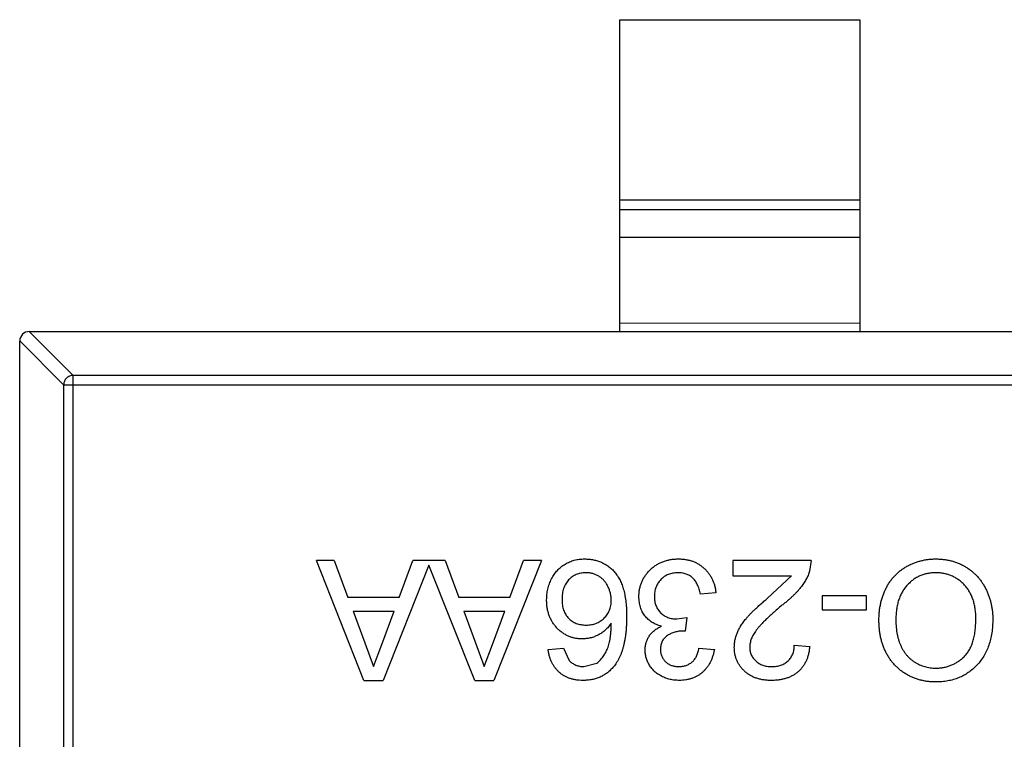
# Model space of a CAD drawing. Header units: inches. Extents: x -109 to 120, y -78 to 24.
# Tile 90 of 113: x 82.61 to 84.66, y -25.62 to -24.12. Entities that reach past the tile are written whole.
import ezdxf

# ---------------------------------------------------------------- set-up
doc = ezdxf.new("R2010")
doc.units = ezdxf.units.IN
doc.header["$LTSCALE"] = 1.21
doc.header["$MEASUREMENT"] = 0
doc.layers.add('X2_94A2_X0__-__X2_7F0E5149_X0_', color=7, linetype='CONTINUOUS')

msp = doc.modelspace()

# ---------------------------------------------------------------- linework, layer by layer
at = {"layer": 'X2_94A2_X0__-__X2_7F0E5149_X0_', "color": 6, "linetype": 'Continuous'}
for p, q in [((83.8557, -24.7747), (83.8558, -24.1247)), ((83.8558, -24.1247), (84.3558, -24.1247)), ((84.3558, -24.1247), (84.3557, -24.7747)), ((84.3557, -24.5009), (83.8557, -24.5009)), ((83.8557, -24.5207), (84.3557, -24.5207)), ((84.3557, -24.5787), (83.8557, -24.5787)), ((83.8557, -24.7569), (84.3557, -24.757)), ((82.6254, -24.7746), (82.7168, -24.8661)), ((82.6257, -24.7746), (85.5857, -24.7748)), ((82.6056, -26.4546), (82.6057, -24.7946)), ((82.6971, -24.8858), (82.6057, -24.7943)), ((82.7167, -26.3832), (82.7168, -24.8661)), ((85.4946, -24.8662), (82.7168, -24.8661)), ((82.6971, -24.8858), (82.697, -26.3635)), ((82.6971, -24.8858), (85.5143, -24.8859)), ((83.2611, -25.2519), (83.2237, -25.2519)), ((83.3229, -25.5019), (83.2237, -25.2519)), ((83.2611, -25.2519), (83.2895, -25.3288)), ((83.4582, -25.2614), (83.3627, -25.5019)), ((83.3961, -25.3288), (83.4246, -25.2519)), ((83.4919, -25.2519), (83.4246, -25.2519)), ((83.5537, -25.5019), (83.4582, -25.2614)), ((83.4919, -25.2519), (83.5203, -25.3288)), ((83.6927, -25.2519), (83.5935, -25.5019)), ((83.6269, -25.3288), (83.6553, -25.2519)), ((83.6927, -25.2519), (83.6553, -25.2519)), ((84.2547, -25.2519), (84.0912, -25.2519)), ((84.0912, -25.2519), (84.0912, -25.284)), ((84.2547, -25.2519), (84.2513, -25.2742)), ((84.0912, -25.284), (84.2135, -25.284)), ((84.1638, -25.3304), (84.2135, -25.284)), ((83.3961, -25.3288), (83.2895, -25.3288)), ((83.6269, -25.3288), (83.5203, -25.3288)), ((84.056, -25.3192), (84.0239, -25.3224)), ((84.3701, -25.3257), (84.2771, -25.3257)), ((84.2771, -25.3257), (84.2771, -25.3545)), ((84.3701, -25.3545), (84.3701, -25.3257)), ((83.3002, -25.3577), (83.3855, -25.3577)), ((83.3002, -25.3577), (83.3244, -25.4234)), ((83.3599, -25.4269), (83.3855, -25.3577)), ((83.5309, -25.3577), (83.6163, -25.3577)), ((83.5309, -25.3577), (83.5552, -25.4234)), ((83.5907, -25.4269), (83.6163, -25.3577)), ((83.9746, -25.3739), (83.9954, -25.3705)), ((83.9954, -25.3705), (83.9921, -25.3994)), ((84.2771, -25.3545), (84.3701, -25.3545)), ((83.9921, -25.3994), (83.9875, -25.399)), ((83.3244, -25.4234), (83.3428, -25.473)), ((83.3428, -25.473), (83.3599, -25.4269)), ((83.5552, -25.4234), (83.5736, -25.4731)), ((83.5736, -25.4731), (83.5907, -25.4269)), ((83.7066, -25.4378), (83.7387, -25.4346)), ((83.7387, -25.4346), (83.7502, -25.4602)), ((84.0207, -25.4346), (84.0528, -25.4378)), ((84.2194, -25.4282), (84.2515, -25.4314)), ((83.7809, -25.4731), (83.8082, -25.4657)), ((83.3229, -25.5019), (83.3627, -25.5019)), ((83.5537, -25.5019), (83.5935, -25.5019))]:
    msp.add_line(p, q, dxfattribs=at)
msp.add_arc((82.6257, -24.7946), 0.02, 89.9964, 179.9964, dxfattribs=at)
for points, knots in [([(82.7168, -24.8661), (82.7143, -24.8661), (82.7092, -24.8673), (82.7028, -24.8717), (82.6984, -24.8781), (82.6972, -24.8832), (82.6971, -24.8858)], [0, 0, 0, 0, 0.249032, 0.5, 0.750968, 1, 1, 1, 1]), ([(83.7034, -25.3342), (83.7035, -25.3304), (83.7038, -25.3228), (83.7058, -25.3115), (83.7089, -25.3007), (83.7128, -25.2921), (83.7162, -25.2856), (83.7192, -25.281), (83.7224, -25.2766), (83.7257, -25.2725), (83.7294, -25.2689), (83.7333, -25.2654), (83.7375, -25.2623), (83.7418, -25.2594), (83.7464, -25.2569), (83.7511, -25.2547), (83.7559, -25.2528), (83.7609, -25.2514), (83.7661, -25.2501), (83.7714, -25.2493), (83.7769, -25.2488), (83.7806, -25.2487), (83.7824, -25.2487)], [0, 0, 0, 0, 0.088899, 0.17544, 0.261633, 0.34801, 0.390819, 0.432814, 0.473776, 0.514166, 0.554107, 0.594121, 0.63362, 0.673585, 0.71348, 0.75336, 0.792891, 0.833007, 0.873643, 0.914893, 0.95695, 1, 1, 1, 1]), ([(83.7824, -25.2487), (83.7856, -25.2488), (83.7918, -25.249), (83.8009, -25.2503), (83.8095, -25.2525), (83.8177, -25.2556), (83.8254, -25.2595), (83.8327, -25.2644), (83.8395, -25.2701), (83.8459, -25.2767), (83.8516, -25.2843), (83.8566, -25.2931), (83.8608, -25.303), (83.8642, -25.314), (83.8668, -25.3262), (83.8687, -25.3394), (83.8699, -25.3538), (83.87, -25.3638), (83.8701, -25.369)], [0, 0, 0, 0, 0.056157, 0.110133, 0.162537, 0.213912, 0.265146, 0.31651, 0.369179, 0.423123, 0.479276, 0.538691, 0.601978, 0.670125, 0.74365, 0.82281, 0.908261, 1, 1, 1, 1]), ([(83.8957, -25.3271), (83.8958, -25.3245), (83.8959, -25.3192), (83.897, -25.3114), (83.8989, -25.3039), (83.9015, -25.2968), (83.9047, -25.2899), (83.9088, -25.2834), (83.9136, -25.2772), (83.919, -25.2714), (83.925, -25.2661), (83.9314, -25.2614), (83.9383, -25.2575), (83.9455, -25.2543), (83.9531, -25.2518), (83.9611, -25.25), (83.9695, -25.2489), (83.9753, -25.2488), (83.9782, -25.2487)], [0, 0, 0, 0, 0.063503, 0.124805, 0.18492, 0.244376, 0.303775, 0.364133, 0.425376, 0.488388, 0.551743, 0.61386, 0.67564, 0.737737, 0.800417, 0.864658, 0.930985, 1, 1, 1, 1]), ([(83.9782, -25.2487), (83.9808, -25.2488), (83.986, -25.2489), (83.9936, -25.2499), (84.0008, -25.2513), (84.0077, -25.2535), (84.0143, -25.2562), (84.0204, -25.2597), (84.0263, -25.2637), (84.0318, -25.2683), (84.0368, -25.2734), (84.0413, -25.2788), (84.0451, -25.2847), (84.0485, -25.2909), (84.0513, -25.2975), (84.0534, -25.3044), (84.0551, -25.3117), (84.0557, -25.3167), (84.056, -25.3192)], [0, 0, 0, 0, 0.067794, 0.133464, 0.196934, 0.258481, 0.319787, 0.380431, 0.44099, 0.502867, 0.564806, 0.625526, 0.685604, 0.746041, 0.807347, 0.869717, 0.93379, 1, 1, 1, 1]), ([(84.3957, -25.3766), (84.3958, -25.3734), (84.3959, -25.3673), (84.3966, -25.3582), (84.3978, -25.3494), (84.3994, -25.3409), (84.4016, -25.3326), (84.4042, -25.3245), (84.4073, -25.3166), (84.4108, -25.3091), (84.4148, -25.3019), (84.4192, -25.2951), (84.4241, -25.2888), (84.4292, -25.2829), (84.4349, -25.2775), (84.4409, -25.2725), (84.4473, -25.268), (84.4541, -25.2639), (84.4611, -25.2604), (84.4683, -25.2573), (84.4756, -25.2546), (84.4831, -25.2525), (84.4907, -25.2508), (84.4985, -25.2496), (84.5063, -25.2489), (84.5116, -25.2488), (84.5143, -25.2488)], [0, 0, 0, 0, 0.04756, 0.093962, 0.139112, 0.183626, 0.227457, 0.270703, 0.313611, 0.35626, 0.398366, 0.439557, 0.480045, 0.519888, 0.559658, 0.599421, 0.639208, 0.679668, 0.72002, 0.759859, 0.79956, 0.839199, 0.878956, 0.918794, 0.959083, 1, 1, 1, 1]), ([(84.5143, -25.2488), (84.5172, -25.2488), (84.5229, -25.2489), (84.5313, -25.2497), (84.5395, -25.251), (84.5475, -25.2529), (84.5552, -25.2553), (84.5627, -25.2582), (84.57, -25.2616), (84.5769, -25.2656), (84.5836, -25.27), (84.5899, -25.2748), (84.5958, -25.28), (84.6012, -25.2856), (84.6062, -25.2916), (84.6108, -25.2979), (84.615, -25.3047), (84.6187, -25.3118), (84.6221, -25.3191), (84.6249, -25.3266), (84.6274, -25.3342), (84.6294, -25.3419), (84.631, -25.3497), (84.632, -25.3576), (84.6328, -25.3656), (84.6329, -25.371), (84.6329, -25.3737)], [0, 0, 0, 0, 0.044697, 0.088534, 0.131409, 0.173814, 0.215715, 0.257247, 0.298848, 0.340604, 0.382029, 0.42297, 0.463632, 0.504048, 0.544591, 0.584964, 0.626265, 0.667979, 0.709943, 0.751382, 0.792619, 0.833948, 0.875008, 0.916446, 0.957907, 1, 1, 1, 1]), ([(83.7849, -25.2776), (83.7831, -25.2776), (83.7796, -25.2777), (83.7745, -25.2784), (83.7696, -25.2796), (83.765, -25.2812), (83.7607, -25.2833), (83.7566, -25.2859), (83.7527, -25.289), (83.7492, -25.2925), (83.7459, -25.2964), (83.7432, -25.3007), (83.7407, -25.3052), (83.7388, -25.3102), (83.7373, -25.3155), (83.7362, -25.3211), (83.7356, -25.3271), (83.7355, -25.3312), (83.7355, -25.3332)], [0, 0, 0, 0, 0.063965, 0.124854, 0.184383, 0.242748, 0.2999, 0.357059, 0.415719, 0.475258, 0.535508, 0.596291, 0.657728, 0.721052, 0.786261, 0.853834, 0.925318, 1, 1, 1, 1]), ([(83.838, -25.3349), (83.8379, -25.3324), (83.8378, -25.3274), (83.8364, -25.32), (83.8342, -25.3128), (83.8312, -25.3058), (83.8274, -25.2994), (83.823, -25.2936), (83.8179, -25.2887), (83.8123, -25.2846), (83.8061, -25.2815), (83.7994, -25.2792), (83.7923, -25.2778), (83.7874, -25.2776), (83.7849, -25.2776)], [0, 0, 0, 0, 0.086177, 0.171222, 0.257573, 0.34515, 0.431508, 0.513644, 0.593539, 0.672806, 0.752058, 0.831493, 0.913823, 1, 1, 1, 1]), ([(83.9771, -25.2776), (83.9752, -25.2776), (83.9717, -25.2776), (83.9665, -25.2784), (83.9615, -25.2795), (83.9569, -25.2811), (83.9526, -25.2831), (83.9485, -25.2856), (83.9447, -25.2885), (83.9412, -25.2918), (83.9381, -25.2955), (83.9353, -25.2994), (83.933, -25.3036), (83.931, -25.3079), (83.9296, -25.3125), (83.9286, -25.3173), (83.9279, -25.3223), (83.9278, -25.3257), (83.9278, -25.3274)], [0, 0, 0, 0, 0.069461, 0.135658, 0.19962, 0.261651, 0.322053, 0.38234, 0.443223, 0.50493, 0.56682, 0.6276, 0.687476, 0.747351, 0.808174, 0.870133, 0.933721, 1, 1, 1, 1]), ([(84.0239, -25.3224), (84.0235, -25.3205), (84.0227, -25.3168), (84.0211, -25.3115), (84.0194, -25.3065), (84.0173, -25.302), (84.0153, -25.2979), (84.0129, -25.2942), (84.0103, -25.2909), (84.0076, -25.2881), (84.0046, -25.2856), (84.0014, -25.2834), (83.9979, -25.2816), (83.9942, -25.2802), (83.9902, -25.279), (83.9861, -25.2781), (83.9816, -25.2776), (83.9786, -25.2776), (83.9771, -25.2776)], [0, 0, 0, 0, 0.082566, 0.15976, 0.233155, 0.301356, 0.365752, 0.426437, 0.484185, 0.539549, 0.593156, 0.647048, 0.701446, 0.757, 0.81384, 0.873058, 0.934963, 1, 1, 1, 1]), ([(84.2513, -25.2742), (84.2503, -25.2771), (84.2481, -25.2831), (84.2437, -25.2917), (84.2386, -25.3002), (84.2336, -25.3072), (84.229, -25.3128), (84.2251, -25.3171), (84.2209, -25.3216), (84.2162, -25.3261), (84.2112, -25.3308), (84.2057, -25.3356), (84.1999, -25.3405), (84.1958, -25.3438), (84.1937, -25.3454)], [0, 0, 0, 0, 0.100388, 0.204407, 0.310686, 0.422157, 0.480685, 0.543238, 0.6095, 0.679555, 0.753841, 0.831641, 0.913813, 1, 1, 1, 1]), ([(84.5145, -25.2776), (84.5115, -25.2777), (84.5057, -25.2778), (84.4971, -25.279), (84.489, -25.2811), (84.4812, -25.2839), (84.4739, -25.2876), (84.4669, -25.292), (84.4605, -25.2974), (84.4544, -25.3034), (84.4489, -25.3102), (84.444, -25.3177), (84.44, -25.3259), (84.4366, -25.3348), (84.4341, -25.3444), (84.4323, -25.3546), (84.4312, -25.3655), (84.431, -25.373), (84.431, -25.3768)], [0, 0, 0, 0, 0.061055, 0.119545, 0.176806, 0.232956, 0.288583, 0.344667, 0.401662, 0.46054, 0.520477, 0.581213, 0.643431, 0.707961, 0.775371, 0.846414, 0.921152, 1, 1, 1, 1]), ([(84.5976, -25.3733), (84.5976, -25.3697), (84.5975, -25.3626), (84.5963, -25.3524), (84.5944, -25.3427), (84.5919, -25.3335), (84.5885, -25.3251), (84.5845, -25.3171), (84.5796, -25.3098), (84.5741, -25.3031), (84.568, -25.2971), (84.5615, -25.2919), (84.5545, -25.2875), (84.5473, -25.2839), (84.5396, -25.2811), (84.5316, -25.2791), (84.5231, -25.2778), (84.5174, -25.2777), (84.5145, -25.2776)], [0, 0, 0, 0, 0.075964, 0.148125, 0.217201, 0.2833, 0.347202, 0.4093, 0.470426, 0.531588, 0.591739, 0.650258, 0.707303, 0.764208, 0.821148, 0.879119, 0.938423, 1, 1, 1, 1]), ([(83.7355, -25.3332), (83.7355, -25.3352), (83.7356, -25.3392), (83.7362, -25.3449), (83.7372, -25.3503), (83.7388, -25.3554), (83.7407, -25.3601), (83.743, -25.3645), (83.7458, -25.3686), (83.749, -25.3723), (83.7526, -25.3757), (83.7564, -25.3786), (83.7606, -25.3811), (83.7651, -25.3831), (83.7699, -25.3846), (83.7751, -25.3857), (83.7805, -25.3865), (83.7842, -25.3865), (83.7861, -25.3865)], [0, 0, 0, 0, 0.072229, 0.141252, 0.207439, 0.270245, 0.331238, 0.391254, 0.450152, 0.509008, 0.567734, 0.625726, 0.683708, 0.742407, 0.803094, 0.865865, 0.931379, 1, 1, 1, 1]), ([(83.9426, -25.3888), (83.9408, -25.3883), (83.9373, -25.3875), (83.9323, -25.3856), (83.9275, -25.3835), (83.923, -25.381), (83.9189, -25.3781), (83.915, -25.375), (83.9114, -25.3714), (83.9082, -25.3675), (83.9052, -25.3634), (83.9027, -25.359), (83.9006, -25.3543), (83.8987, -25.3494), (83.8974, -25.3441), (83.8965, -25.3387), (83.8958, -25.333), (83.8958, -25.3291), (83.8957, -25.3271)], [0, 0, 0, 0, 0.065828, 0.128938, 0.190858, 0.251186, 0.310974, 0.37005, 0.429672, 0.489507, 0.549975, 0.610075, 0.670915, 0.732909, 0.796711, 0.861825, 0.929892, 1, 1, 1, 1]), ([(83.9278, -25.3274), (83.9278, -25.3291), (83.9279, -25.3323), (83.9285, -25.337), (83.9295, -25.3415), (83.931, -25.3458), (83.9329, -25.3499), (83.9351, -25.3538), (83.9379, -25.3574), (83.9409, -25.3608), (83.9443, -25.3639), (83.948, -25.3666), (83.9519, -25.3688), (83.956, -25.3707), (83.9603, -25.3722), (83.9649, -25.3732), (83.9697, -25.3738), (83.973, -25.3739), (83.9746, -25.3739)], [0, 0, 0, 0, 0.067051, 0.13118, 0.193722, 0.254499, 0.314763, 0.375117, 0.436023, 0.498297, 0.560571, 0.621619, 0.681973, 0.742853, 0.804272, 0.867473, 0.932273, 1, 1, 1, 1]), ([(84.0944, -25.4329), (84.0945, -25.4305), (84.0946, -25.4255), (84.0957, -25.4181), (84.0976, -25.4108), (84.1, -25.4034), (84.1033, -25.3961), (84.1076, -25.3886), (84.1128, -25.3809), (84.1178, -25.3744), (84.1225, -25.3689), (84.1266, -25.3644), (84.1315, -25.3596), (84.1367, -25.3544), (84.1427, -25.3489), (84.1492, -25.343), (84.1563, -25.3368), (84.1612, -25.3326), (84.1638, -25.3304)], [0, 0, 0, 0, 0.057945, 0.116018, 0.174826, 0.234683, 0.296827, 0.364061, 0.436192, 0.51426, 0.556976, 0.604856, 0.657675, 0.715751, 0.77884, 0.847501, 0.921228, 1, 1, 1, 1]), ([(83.7773, -25.4154), (83.7748, -25.4153), (83.7698, -25.4152), (83.7625, -25.4141), (83.7555, -25.4123), (83.7488, -25.4099), (83.7424, -25.4066), (83.7362, -25.4027), (83.7304, -25.3981), (83.7249, -25.3928), (83.7199, -25.387), (83.7154, -25.3807), (83.7117, -25.3739), (83.7087, -25.3668), (83.7063, -25.3592), (83.7046, -25.3513), (83.7036, -25.3429), (83.7035, -25.3372), (83.7034, -25.3342)], [0, 0, 0, 0, 0.061347, 0.121203, 0.179863, 0.238152, 0.296252, 0.35519, 0.415676, 0.478379, 0.541524, 0.603977, 0.666513, 0.729491, 0.79371, 0.859736, 0.928449, 1, 1, 1, 1]), ([(83.7861, -25.3865), (83.7879, -25.3865), (83.7914, -25.3865), (83.7965, -25.3857), (83.8015, -25.3846), (83.8062, -25.3831), (83.8107, -25.381), (83.815, -25.3786), (83.8191, -25.3756), (83.823, -25.3723), (83.8265, -25.3686), (83.8296, -25.3647), (83.8322, -25.3604), (83.8344, -25.3558), (83.836, -25.351), (83.8372, -25.3459), (83.8379, -25.3405), (83.838, -25.3368), (83.838, -25.3349)], [0, 0, 0, 0, 0.064812, 0.127718, 0.189086, 0.249562, 0.309738, 0.370215, 0.431085, 0.493911, 0.55657, 0.617553, 0.678119, 0.739063, 0.801665, 0.864956, 0.93089, 1, 1, 1, 1]), ([(84.1937, -25.3454), (84.1905, -25.3481), (84.1843, -25.3534), (84.1755, -25.3611), (84.1675, -25.3683), (84.1604, -25.375), (84.1542, -25.3813), (84.1487, -25.3871), (84.144, -25.3923), (84.1401, -25.3972), (84.1369, -25.4018), (84.1341, -25.4063), (84.1318, -25.4108), (84.1298, -25.4152), (84.1283, -25.4196), (84.1273, -25.424), (84.1266, -25.4283), (84.1265, -25.4312), (84.1265, -25.4326)], [0, 0, 0, 0, 0.11141, 0.214526, 0.309417, 0.396087, 0.474284, 0.544374, 0.60642, 0.660582, 0.709794, 0.756451, 0.800767, 0.843168, 0.884295, 0.923885, 0.962359, 1, 1, 1, 1]), ([(83.8701, -25.369), (83.8701, -25.3719), (83.87, -25.3777), (83.8696, -25.3862), (83.8692, -25.3945), (83.8684, -25.4024), (83.8675, -25.41), (83.8663, -25.4173), (83.8649, -25.4243), (83.8633, -25.431), (83.8615, -25.4374), (83.8595, -25.4435), (83.8573, -25.4493), (83.8548, -25.4547), (83.8522, -25.4599), (83.8493, -25.4647), (83.8462, -25.4693), (83.8439, -25.4721), (83.8428, -25.4735)], [0, 0, 0, 0, 0.080034, 0.157854, 0.232564, 0.304731, 0.374384, 0.441663, 0.506048, 0.568692, 0.628715, 0.687238, 0.743227, 0.797567, 0.850239, 0.901629, 0.951067, 1, 1, 1, 1]), ([(84.5139, -25.4763), (84.5168, -25.4763), (84.5223, -25.4762), (84.5305, -25.4749), (84.5383, -25.4731), (84.5459, -25.4706), (84.5532, -25.4672), (84.5601, -25.463), (84.5668, -25.4582), (84.5731, -25.4526), (84.579, -25.4462), (84.584, -25.4387), (84.5882, -25.4302), (84.5917, -25.4207), (84.5944, -25.4102), (84.5963, -25.3988), (84.5974, -25.3864), (84.5976, -25.3777), (84.5976, -25.3733)], [0, 0, 0, 0, 0.055943, 0.110382, 0.164048, 0.216759, 0.269601, 0.323009, 0.377581, 0.433449, 0.490922, 0.550625, 0.613117, 0.679861, 0.751358, 0.828261, 0.910795, 1, 1, 1, 1]), ([(84.6329, -25.3737), (84.6328, -25.3787), (84.6326, -25.3884), (84.6311, -25.4027), (84.6285, -25.416), (84.6248, -25.4286), (84.6202, -25.4403), (84.6145, -25.4512), (84.6077, -25.4612), (84.5999, -25.4704), (84.5913, -25.4785), (84.5821, -25.4857), (84.5722, -25.4917), (84.5618, -25.4967), (84.5507, -25.5005), (84.5391, -25.5032), (84.5268, -25.5049), (84.5184, -25.5051), (84.5141, -25.5052)], [0, 0, 0, 0, 0.075226, 0.146575, 0.2145, 0.27953, 0.342403, 0.403496, 0.463762, 0.523864, 0.583252, 0.641302, 0.698898, 0.756295, 0.814628, 0.874325, 0.935783, 1, 1, 1, 1]), ([(83.838, -25.3824), (83.8361, -25.3851), (83.8324, -25.3903), (83.8259, -25.3971), (83.8188, -25.4028), (83.811, -25.4074), (83.8029, -25.411), (83.7945, -25.4135), (83.786, -25.4151), (83.7802, -25.4153), (83.7773, -25.4154)], [0, 0, 0, 0, 0.13549, 0.265229, 0.390778, 0.51542, 0.638317, 0.759642, 0.878902, 1, 1, 1, 1]), ([(83.8082, -25.4657), (83.8103, -25.4639), (83.8145, -25.4604), (83.8201, -25.4538), (83.8251, -25.4462), (83.8288, -25.439), (83.8314, -25.4326), (83.8331, -25.4272), (83.8346, -25.4211), (83.8358, -25.4145), (83.8367, -25.4073), (83.8375, -25.3995), (83.8379, -25.3912), (83.838, -25.3854), (83.838, -25.3824)], [0, 0, 0, 0, 0.088609, 0.181893, 0.280787, 0.38702, 0.444107, 0.506454, 0.574396, 0.647656, 0.726426, 0.811458, 0.90278, 1, 1, 1, 1]), ([(83.9085, -25.4384), (83.9086, -25.4358), (83.9089, -25.4307), (83.9105, -25.4232), (83.9133, -25.4161), (83.917, -25.4093), (83.9219, -25.4031), (83.9278, -25.3976), (83.9348, -25.3927), (83.94, -25.3901), (83.9426, -25.3888)], [0, 0, 0, 0, 0.121951, 0.240787, 0.35855, 0.479066, 0.601519, 0.727551, 0.859932, 1, 1, 1, 1]), ([(84.5141, -25.5052), (84.5113, -25.5051), (84.5057, -25.505), (84.4974, -25.5043), (84.4894, -25.5029), (84.4815, -25.5012), (84.4739, -25.4988), (84.4664, -25.4961), (84.4592, -25.4926), (84.4522, -25.4888), (84.4455, -25.4845), (84.4392, -25.4798), (84.4334, -25.4747), (84.4278, -25.4692), (84.4228, -25.4632), (84.4181, -25.4569), (84.4139, -25.4501), (84.4101, -25.443), (84.4067, -25.4356), (84.4038, -25.4279), (84.4013, -25.4199), (84.3992, -25.4117), (84.3977, -25.4033), (84.3965, -25.3946), (84.3959, -25.3856), (84.3958, -25.3796), (84.3957, -25.3766)], [0, 0, 0, 0, 0.043099, 0.085587, 0.126908, 0.167967, 0.20845, 0.249025, 0.289281, 0.33001, 0.370598, 0.410466, 0.450033, 0.489688, 0.529116, 0.569037, 0.609703, 0.650759, 0.692509, 0.734219, 0.776707, 0.819552, 0.863351, 0.907839, 0.953334, 1, 1, 1, 1]), ([(84.431, -25.3768), (84.431, -25.3793), (84.431, -25.3841), (84.4316, -25.3913), (84.4323, -25.3982), (84.4334, -25.4049), (84.4349, -25.4113), (84.4365, -25.4176), (84.4386, -25.4235), (84.441, -25.4292), (84.4436, -25.4347), (84.4466, -25.4398), (84.4498, -25.4446), (84.4533, -25.4492), (84.4572, -25.4533), (84.4613, -25.4572), (84.4657, -25.4608), (84.4704, -25.464), (84.4753, -25.4669), (84.4804, -25.4694), (84.4856, -25.4716), (84.491, -25.4733), (84.4965, -25.4746), (84.5022, -25.4757), (84.508, -25.4762), (84.512, -25.4763), (84.5139, -25.4763)], [0, 0, 0, 0, 0.050852, 0.099752, 0.147438, 0.194086, 0.239171, 0.28334, 0.326577, 0.368936, 0.410572, 0.451051, 0.490877, 0.530044, 0.568937, 0.607578, 0.64642, 0.685679, 0.724799, 0.763513, 0.802173, 0.84074, 0.879649, 0.919071, 0.959098, 1, 1, 1, 1]), ([(83.9875, -25.399), (83.9845, -25.3991), (83.9787, -25.3993), (83.9703, -25.4012), (83.9623, -25.4041), (83.9561, -25.4075), (83.9516, -25.4108), (83.9487, -25.4137), (83.9461, -25.4168), (83.9441, -25.4203), (83.9425, -25.4241), (83.9414, -25.4283), (83.9407, -25.4327), (83.9406, -25.4358), (83.9406, -25.4373)], [0, 0, 0, 0, 0.129789, 0.254605, 0.378435, 0.50292, 0.565018, 0.624848, 0.683448, 0.742765, 0.802757, 0.86522, 0.930779, 1, 1, 1, 1]), ([(83.9786, -25.4731), (83.9813, -25.473), (83.9865, -25.4728), (83.9939, -25.4709), (84.0006, -25.4679), (84.0056, -25.4643), (84.0092, -25.4609), (84.0116, -25.4581), (84.0137, -25.4549), (84.0156, -25.4514), (84.0173, -25.4476), (84.0187, -25.4436), (84.0199, -25.4392), (84.0204, -25.4362), (84.0207, -25.4346)], [0, 0, 0, 0, 0.127797, 0.246795, 0.362284, 0.477652, 0.536237, 0.59559, 0.656344, 0.719085, 0.784349, 0.852876, 0.924551, 1, 1, 1, 1]), ([(84.1713, -25.5019), (84.1685, -25.5019), (84.1628, -25.5018), (84.1546, -25.5008), (84.1469, -25.4993), (84.1396, -25.4971), (84.1327, -25.4943), (84.1264, -25.4909), (84.1205, -25.4869), (84.1151, -25.4822), (84.1103, -25.4771), (84.106, -25.4717), (84.1025, -25.4659), (84.0994, -25.46), (84.0972, -25.4536), (84.0956, -25.447), (84.0946, -25.4401), (84.0945, -25.4353), (84.0944, -25.4329)], [0, 0, 0, 0, 0.074712, 0.145539, 0.213339, 0.278615, 0.342094, 0.40389, 0.465063, 0.526577, 0.587328, 0.64638, 0.704345, 0.761672, 0.819418, 0.878039, 0.937796, 1, 1, 1, 1]), ([(84.1265, -25.4326), (84.1265, -25.434), (84.1266, -25.4368), (84.1272, -25.4408), (84.1281, -25.4447), (84.1296, -25.4484), (84.1313, -25.4519), (84.1336, -25.4553), (84.1361, -25.4585), (84.1391, -25.4614), (84.1423, -25.4642), (84.1459, -25.4665), (84.1496, -25.4686), (84.1536, -25.4703), (84.1579, -25.4715), (84.1624, -25.4724), (84.1672, -25.473), (84.1704, -25.4731), (84.1721, -25.4731)], [0, 0, 0, 0, 0.061762, 0.121174, 0.179421, 0.236843, 0.294322, 0.353191, 0.412721, 0.474522, 0.537057, 0.599591, 0.662367, 0.725246, 0.790316, 0.857724, 0.927232, 1, 1, 1, 1]), ([(84.2515, -25.4314), (84.2512, -25.4342), (84.2505, -25.4397), (84.2489, -25.4475), (84.2467, -25.4549), (84.244, -25.4617), (84.2407, -25.468), (84.2369, -25.4739), (84.2324, -25.4792), (84.2275, -25.484), (84.2221, -25.4882), (84.2161, -25.4919), (84.2097, -25.495), (84.2029, -25.4976), (84.1957, -25.4995), (84.188, -25.5009), (84.1798, -25.5018), (84.1742, -25.5019), (84.1713, -25.5019)], [0, 0, 0, 0, 0.070675, 0.137493, 0.201473, 0.262869, 0.32255, 0.380737, 0.43822, 0.495487, 0.553484, 0.611346, 0.670644, 0.731587, 0.794183, 0.859445, 0.928208, 1, 1, 1, 1]), ([(84.1721, -25.4731), (84.1738, -25.4731), (84.1772, -25.473), (84.1822, -25.4724), (84.1869, -25.4715), (84.1913, -25.4702), (84.1955, -25.4685), (84.1994, -25.4664), (84.2031, -25.4641), (84.2064, -25.4612), (84.2095, -25.4581), (84.2121, -25.4547), (84.2143, -25.451), (84.2162, -25.447), (84.2176, -25.4427), (84.2187, -25.4381), (84.2193, -25.4333), (84.2194, -25.4299), (84.2194, -25.4282)], [0, 0, 0, 0, 0.070696, 0.138358, 0.20337, 0.2657, 0.327256, 0.386512, 0.445858, 0.505173, 0.56378, 0.622343, 0.680824, 0.739795, 0.800801, 0.864239, 0.930631, 1, 1, 1, 1]), ([(83.7788, -25.5019), (83.7763, -25.5019), (83.7715, -25.5018), (83.7645, -25.501), (83.7578, -25.4996), (83.7515, -25.4978), (83.7455, -25.4953), (83.7398, -25.4925), (83.7345, -25.489), (83.7295, -25.485), (83.725, -25.4805), (83.7209, -25.4756), (83.7173, -25.4703), (83.7141, -25.4646), (83.7115, -25.4585), (83.7093, -25.452), (83.7077, -25.445), (83.707, -25.4403), (83.7066, -25.4378)], [0, 0, 0, 0, 0.068499, 0.134572, 0.198208, 0.259784, 0.319951, 0.379508, 0.438814, 0.498497, 0.558182, 0.617438, 0.677522, 0.737959, 0.80033, 0.86409, 0.930622, 1, 1, 1, 1]), ([(83.9796, -25.5019), (83.9764, -25.5018), (83.97, -25.5016), (83.9605, -25.5), (83.9515, -25.4973), (83.943, -25.4935), (83.9351, -25.4889), (83.9281, -25.4834), (83.9221, -25.4771), (83.9173, -25.47), (83.9134, -25.4625), (83.9106, -25.4547), (83.9088, -25.4466), (83.9086, -25.4411), (83.9085, -25.4384)], [0, 0, 0, 0, 0.092054, 0.181008, 0.26913, 0.357137, 0.443549, 0.526433, 0.607453, 0.688385, 0.767854, 0.845531, 0.922529, 1, 1, 1, 1]), ([(83.9406, -25.4373), (83.9406, -25.4386), (83.9407, -25.4411), (83.9412, -25.4447), (83.942, -25.4482), (83.9432, -25.4515), (83.9447, -25.4546), (83.9466, -25.4575), (83.9487, -25.4604), (83.9512, -25.463), (83.9539, -25.4654), (83.9569, -25.4674), (83.96, -25.4692), (83.9634, -25.4706), (83.9669, -25.4717), (83.9707, -25.4725), (83.9746, -25.473), (83.9773, -25.4731), (83.9786, -25.4731)], [0, 0, 0, 0, 0.065093, 0.127304, 0.188122, 0.247131, 0.306077, 0.365678, 0.426103, 0.487841, 0.550317, 0.611805, 0.672737, 0.734883, 0.79768, 0.862475, 0.929775, 1, 1, 1, 1]), ([(84.0528, -25.4378), (84.0523, -25.4403), (84.0513, -25.4452), (84.0493, -25.4522), (84.0468, -25.4588), (84.0439, -25.4649), (84.0406, -25.4707), (84.0368, -25.4759), (84.0326, -25.4808), (84.028, -25.4852), (84.023, -25.4892), (84.0177, -25.4926), (84.0121, -25.4955), (84.0061, -25.4978), (83.9999, -25.4997), (83.9934, -25.501), (83.9866, -25.5018), (83.982, -25.5019), (83.9796, -25.5019)], [0, 0, 0, 0, 0.071036, 0.139343, 0.204958, 0.268332, 0.330129, 0.390664, 0.450861, 0.510587, 0.570374, 0.629455, 0.687994, 0.747581, 0.807839, 0.870034, 0.93381, 1, 1, 1, 1]), ([(83.7502, -25.4602), (83.7513, -25.4613), (83.7533, -25.4633), (83.7567, -25.4659), (83.7603, -25.4681), (83.7641, -25.4699), (83.768, -25.4713), (83.7721, -25.4723), (83.7765, -25.473), (83.7794, -25.473), (83.7809, -25.4731)], [0, 0, 0, 0, 0.128545, 0.252818, 0.375212, 0.497113, 0.618546, 0.742222, 0.869458, 1, 1, 1, 1]), ([(83.8428, -25.4735), (83.8408, -25.4758), (83.8368, -25.4803), (83.83, -25.4861), (83.8228, -25.491), (83.8149, -25.495), (83.8066, -25.4981), (83.7978, -25.5004), (83.7884, -25.5017), (83.782, -25.5018), (83.7788, -25.5019)], [0, 0, 0, 0, 0.125625, 0.247619, 0.368528, 0.488104, 0.609878, 0.735382, 0.864448, 1, 1, 1, 1])]:
    msp.add_open_spline(points, degree=3, knots=knots, dxfattribs=at)

doc.saveas('drawing.dxf')
